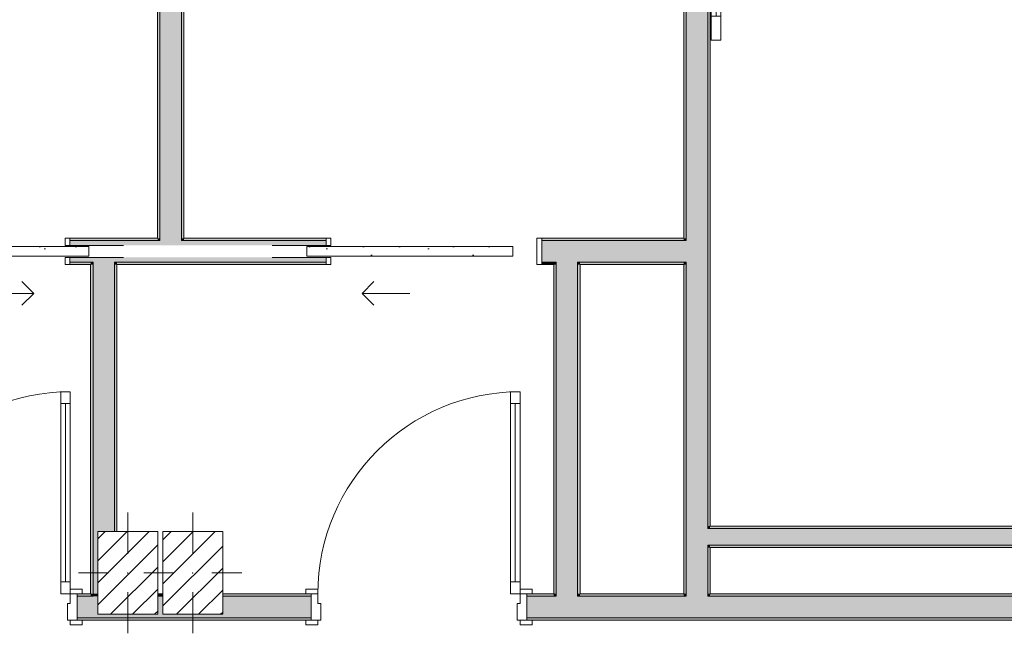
# Model space of a CAD drawing. Header units: millimetres. Extents: x -40968 to 11883, y -17757 to 4746.
# Tile 11 of 29: x -13210 to -9100, y -17139 to -14577. Entities that reach past the tile are written whole.
import ezdxf

# ---------------------------------------------------------------- set-up
doc = ezdxf.new("R2010")
doc.units = ezdxf.units.MM
doc.header["$MEASUREMENT"] = 0
doc.linetypes.add('Wipeout_Contour', pattern=[1000, 0, -1000])
for name, color, linetype in [('10_ESTR_Pilars', 7, 'Continuous'), ('12_FAÇ_Façana', 7, 'Continuous'), ('Puertas Archicad', 7, 'Continuous')]:
    doc.layers.add(name, color=color, linetype=linetype)
for name, color, linetype, lineweight in [('10_ESTR_Pilars_Pluma_Nº__20', 1, 'Continuous', 5), ('10_ESTR_Pilars_Pluma_Nº__28', 7, 'Continuous', 20), ('10_ESTR_Pilars_Pluma_Nº__42', 8, 'Continuous', 25), ('12_FAÇ_Façana_Pluma_Nº__7', 7, 'Continuous', 5), ('Puertas Archicad_Pluma_Nº__1', 7, 'Continuous', 5), ('Puertas Archicad_Pluma_Nº__7', 7, 'Continuous', 5)]:
    doc.layers.add(name, color=color, linetype=linetype, lineweight=lineweight)
for name, color, linetype, lineweight, true_color in [('12_FAÇ_Façana_Pluma_Nº__102', 7, 'Continuous', 5, 0xcccccc), ('12_FAÇ_Façana_Pluma_Nº__176', 7, 'Continuous', 15, 0x93a0c6), ('12_FAÇ_Façana_Pluma_Nº__3', 7, 'Continuous', 5, 0xa4a4a4), ('Puertas Archicad_Pluma_Nº__23', 7, 'Continuous', 5, 0xa4a4a6), ('Puertas Archicad_Pluma_Nº__3', 7, 'Continuous', 5, 0xa4a4a4)]:
    doc.layers.add(name, color=color, linetype=linetype, lineweight=lineweight, true_color=true_color)
pattern_1 = [(0, (0, 0), (0, 779.42), [48.75, -401.25]), (0, (225, 389.7), (0, 779.42), [48.75, -401.25]), (60, (0, 0), (-675, 389.7), [48.75, -401.25]), (60, (450, 0), (-675, 389.7), [48.75, -401.25]), (120, (48.75, 0), (675, 389.7), [48.75, -401.25]), (120, (498.75, 0), (675, 389.7), [48.75, -401.25]), (0, (0, 75), (0, 150), [0, -150, 0, -225]), (45, (75, 75), (-106.066, 106.066), [0, -112.5, 0, -187.5])]
pattern_2 = [(45, (0, 0), (-45.96194, 45.96194), [])]

# ---------------------------------------------------------------- blocks, each defined once
blk = doc.blocks.new('Puerta 27_3')
at = {"layer": 'Puertas Archicad_Pluma_Nº__1', "color": 7, "linetype": 'Continuous', "lineweight": 5}
for p, q in [((382, 794), (382, 844)), ((382, 844), (422, 844)), ((422, 844), (422, 794)), ((422, 794), (382, 794)), ((402, 794), (402, 50)), ((382, 0), (382, 50)), ((382, 50), (422, 50)), ((422, 50), (422, 0)), ((-472, 0), (-472, 19)), ((-472, 19), (-422, 19)), ((-422, 0), (-472, 0)), ((-422, 0), (-450, 0)), ((-450, 0), (-450, -110)), ((-422, 19), (-422, 0)), ((-422, -40), (-422, 0)), ((422, 0), (382, 0)), ((422, 19), (472, 19)), ((422, 0), (422, 19)), ((472, 0), (422, 0)), ((450, 0), (422, 0)), ((422, 0), (422, -40)), ((450, -110), (450, 0)), ((472, 19), (472, 0)), ((-410, -40), (-422, -40)), ((-410, -110), (-410, -40)), ((422, -40), (410, -40)), ((410, -40), (410, -110)), ((-472, -129), (-472, -110)), ((-472, -110), (-422, -110)), ((-450, -110), (-410, -110)), ((-422, -110), (-422, -129)), ((410, -110), (450, -110)), ((422, -110), (472, -110)), ((422, -129), (422, -110)), ((472, -110), (472, -129)), ((-422, -129), (-472, -129)), ((472, -129), (422, -129))]:
    blk.add_line(p, q, dxfattribs=at)
at = {"layer": 'Puertas Archicad_Pluma_Nº__1', "color": 7, "linetype": 'Continuous', "lineweight": 5, "flags": 128}
for points in [[(402, 794), (402, 50), (382, 50), (382, 794)], [(422, 794), (422, 50), (402, 50), (402, 794)]]:
    blk.add_lwpolyline(points, close=True, dxfattribs=at)
at = {"layer": 'Puertas Archicad_Pluma_Nº__3', "color": 253, "linetype": 'Continuous', "lineweight": 5, "true_color": 0xa4a4a4}
blk.add_arc((422, 0), 844, 90, 180, dxfattribs=at)
at = {"layer": 'Puertas Archicad_Pluma_Nº__7', "color": 7, "linetype": 'Continuous', "lineweight": 5}
for p, q in [((-450, 0), (-472, 0)), ((-450, 0), (-472, 0)), ((-450, 0), (-450, -10)), ((-450, 0), (-450, -10)), ((450, 0), (450, -10)), ((450, 0), (450, -10)), ((450, 0), (472, 0)), ((450, 0), (472, 0)), ((-450, -10), (-450, -100)), ((-450, -10), (-450, -100)), ((450, -10), (450, -100)), ((450, -10), (450, -100)), ((-450, -110), (-472, -110)), ((-450, -110), (-472, -110)), ((-450, -100), (-450, -110)), ((-450, -100), (-450, -110)), ((450, -100), (450, -110)), ((450, -100), (450, -110)), ((450, -110), (472, -110)), ((450, -110), (472, -110))]:
    blk.add_line(p, q, dxfattribs=at)
blk = doc.blocks.new('Puerta 27_4')
at = {"layer": 'Puertas Archicad_Pluma_Nº__1', "color": 7, "linetype": 'Continuous', "lineweight": 5}
for p, q in [((382, 794), (382, 844)), ((382, 844), (422, 844)), ((422, 844), (422, 794)), ((422, 794), (382, 794)), ((402, 794), (402, 50)), ((382, 0), (382, 50)), ((382, 50), (422, 50)), ((422, 50), (422, 0)), ((-472, 0), (-472, 19)), ((-472, 19), (-422, 19)), ((-422, 0), (-472, 0)), ((-422, 0), (-450, 0)), ((-450, 0), (-450, -110)), ((-422, 19), (-422, 0)), ((-422, -40), (-422, 0)), ((422, 0), (382, 0)), ((422, 19), (472, 19)), ((422, 0), (422, 19)), ((472, 0), (422, 0)), ((450, 0), (422, 0)), ((422, 0), (422, -40)), ((450, -110), (450, 0)), ((472, 19), (472, 0)), ((-410, -40), (-422, -40)), ((-410, -110), (-410, -40)), ((422, -40), (410, -40)), ((410, -40), (410, -110)), ((-472, -129), (-472, -110)), ((-472, -110), (-422, -110)), ((-450, -110), (-410, -110)), ((-422, -110), (-422, -129)), ((410, -110), (450, -110)), ((422, -110), (472, -110)), ((422, -129), (422, -110)), ((472, -110), (472, -129)), ((-422, -129), (-472, -129)), ((472, -129), (422, -129))]:
    blk.add_line(p, q, dxfattribs=at)
at = {"layer": 'Puertas Archicad_Pluma_Nº__1', "color": 7, "linetype": 'Continuous', "lineweight": 5, "flags": 128}
for points in [[(402, 794), (402, 50), (382, 50), (382, 794)], [(422, 794), (422, 50), (402, 50), (402, 794)]]:
    blk.add_lwpolyline(points, close=True, dxfattribs=at)
at = {"layer": 'Puertas Archicad_Pluma_Nº__3', "color": 253, "linetype": 'Continuous', "lineweight": 5, "true_color": 0xa4a4a4}
blk.add_arc((422, 0), 844, 90, 180, dxfattribs=at)
at = {"layer": 'Puertas Archicad_Pluma_Nº__7', "color": 7, "linetype": 'Continuous', "lineweight": 5}
for p, q in [((-450, 0), (-472, 0)), ((-450, 0), (-472, 0)), ((-450, 0), (-450, -10)), ((-450, 0), (-450, -10)), ((450, 0), (450, -10)), ((450, 0), (450, -10)), ((450, 0), (472, 0)), ((450, 0), (472, 0)), ((-450, -10), (-450, -100)), ((-450, -10), (-450, -100)), ((450, -10), (450, -100)), ((450, -10), (450, -100)), ((-450, -110), (-472, -110)), ((-450, -110), (-472, -110)), ((-450, -100), (-450, -110)), ((-450, -100), (-450, -110)), ((450, -100), (450, -110)), ((450, -100), (450, -110)), ((450, -110), (472, -110)), ((450, -110), (472, -110))]:
    blk.add_line(p, q, dxfattribs=at)
blk = doc.blocks.new('Muro_42_3', base_point=(-18875.4, -17084))
at = {"layer": '12_FAÇ_Façana_Pluma_Nº__102', "linetype": 'Continuous', "lineweight": 0, "true_color": 0xe5e5e5}
for points in [[(-12903.6, -16984), (-12970.4, -16984), (-12970.4, -17074), (-12903.6, -17074)], [(-12903.6, -16984), (-12903.6, -17074), (-12813.6, -17074), (-12813.6, -17059), (-12883.6, -17059), (-12883.6, -16984)], [(-12633.6, -17059), (-12813.6, -17059), (-12813.6, -17074), (-11993.2, -17074), (-11993.2, -16984), (-12362.2, -16984), (-12362.2, -17059), (-12612.2, -17059), (-12612.2, -16984), (-12633.6, -16984)], [(-10970.8, -16984), (-11093.2, -16984), (-11093.2, -17074), (-10970.8, -17074)], [(-10880.8, -16984), (-10970.8, -16984), (-10970.8, -17074), (-10880.8, -17074)], [(-10427.9, -16984), (-10880.8, -16984), (-10880.8, -17074), (-10427.9, -17074)], [(-10337.9, -16984), (-10427.9, -16984), (-10427.9, -17074), (-10337.9, -17074)], [(-10337.9, -16984), (-10337.9, -17074), (-7367.9, -17074), (-7367.9, -16984)]]:
    blk.add_hatch(color=254, dxfattribs=at).paths.add_polyline_path(points)
at = {"layer": '12_FAÇ_Façana_Pluma_Nº__176', "linetype": 'Continuous', "lineweight": 0, "true_color": 0x495063}
for points in [[(-12970.4, -16984), (-12913.6, -16984), (-12913.6, -16974), (-12970.4, -16974)], [(-12903.6, -16974), (-12913.6, -16974), (-12913.6, -16984), (-12903.6, -16984)], [(-12612.2, -16974), (-12633.6, -16974), (-12633.6, -16984), (-12612.2, -16984)], [(-12362.2, -16984), (-11993.2, -16984), (-11993.2, -16974), (-12362.2, -16974)], [(-11093.2, -16984), (-10980.8, -16984), (-10980.8, -16974), (-11093.2, -16974)], [(-10970.8, -16974), (-10980.8, -16974), (-10980.8, -16984), (-10970.8, -16984)], [(-10870.8, -16974), (-10880.8, -16974), (-10880.8, -16984), (-10870.8, -16984)], [(-10437.9, -16974), (-10870.8, -16974), (-10870.8, -16984), (-10437.9, -16984)], [(-10427.9, -16974), (-10437.9, -16974), (-10437.9, -16984), (-10427.9, -16984)], [(-10327.9, -16974), (-10337.9, -16974), (-10337.9, -16984), (-10327.9, -16984)], [(-10327.9, -16974), (-10327.9, -16984), (-7367.9, -16984), (-7367.9, -16974)], [(-12970.4, -17074), (-12970.4, -17084), (-11993.2, -17084), (-11993.2, -17074)], [(-11093.2, -17074), (-11093.2, -17084), (-7367.9, -17084), (-7367.9, -17074)]]:
    blk.add_hatch(color=251, dxfattribs=at).paths.add_polyline_path(points)
at = {"layer": '12_FAÇ_Façana_Pluma_Nº__7', "color": 7, "linetype": 'Continuous', "lineweight": 5}
for p, q in [((-12970.4, -16974), (-12948.4, -16974)), ((-12970.4, -16974), (-12970.4, -16984)), ((-12903.6, -16984), (-12970.4, -16984)), ((-12970.4, -16984), (-12970.4, -17074)), ((-12903.6, -16974), (-12903.6, -16984)), ((-12612.2, -16984), (-12633.6, -16984)), ((-11993.2, -16984), (-12362.2, -16984)), ((-11993.2, -16974), (-12015.2, -16974)), ((-11993.2, -16974), (-11993.2, -16984)), ((-11993.2, -16984), (-11993.2, -17074)), ((-11093.2, -16974), (-11071.2, -16974)), ((-11093.2, -16974), (-11093.2, -16984)), ((-10970.8, -16984), (-11093.2, -16984)), ((-11093.2, -16984), (-11093.2, -17074)), ((-10970.8, -16974), (-10970.8, -16984)), ((-10880.8, -16984), (-10880.8, -16974)), ((-10427.9, -16984), (-10880.8, -16984)), ((-10427.9, -16974), (-10427.9, -16984)), ((-10337.9, -16984), (-10337.9, -16974)), ((-7367.9, -16984), (-10337.9, -16984)), ((-12970.4, -17074), (-12903.6, -17074)), ((-12970.4, -17074), (-12970.4, -17084)), ((-12970.4, -17084), (-12948.4, -17084)), ((-12903.6, -17074), (-12813.6, -17074)), ((-12813.6, -17074), (-11993.2, -17074)), ((-11993.2, -17084), (-12015.2, -17084)), ((-11993.2, -17074), (-11993.2, -17084)), ((-11093.2, -17074), (-10970.8, -17074)), ((-11093.2, -17074), (-11093.2, -17084)), ((-11093.2, -17084), (-11071.2, -17084)), ((-10970.8, -17074), (-10880.8, -17074)), ((-10880.8, -17074), (-10427.9, -17074)), ((-10427.9, -17074), (-10337.9, -17074)), ((-10337.9, -17074), (-7367.9, -17074))]:
    blk.add_line(p, q, dxfattribs=at)
at = {"layer": '12_FAÇ_Façana_Pluma_Nº__7', "color": 7, "linetype": 'Continuous', "lineweight": 5, "flags": 128}
for points in [[(-12913.6, -16974), (-12970.4, -16974)], [(-12612.2, -16974), (-12633.6, -16974)], [(-11993.2, -16974), (-12362.2, -16974)], [(-10980.8, -16974), (-11093.2, -16974)], [(-10437.9, -16974), (-10870.8, -16974)], [(-7367.9, -16974), (-10327.9, -16974)], [(-12970.4, -17084), (-11993.2, -17084)], [(-11093.2, -17084), (-7367.9, -17084)]]:
    blk.add_lwpolyline(points, dxfattribs=at)
at = {"layer": 'Puertas Archicad', "color": 253, "linetype": 'Continuous', "lineweight": 5, "true_color": 0xa4a4a6, "zscale": 1000}
for name, p in [('Puerta 27_3', (-13420.4, -16974)), ('Puerta 27_4', (-11543.2, -16974))]:
    blk.add_blockref(name, p, dxfattribs=at)
blk = doc.blocks.new('Puerta Corredera Exterior 27_2')
at = {"layer": 'Puertas Archicad', "linetype": 'Continuous', "lineweight": 0, "true_color": 0xffffff}
h = blk.add_hatch(dxfattribs=at)
h.set_pattern_fill('Hormigón_en_Masa_0003', style=0, pattern_type=2)
h.set_pattern_definition(pattern_1)
h.paths.add_polyline_path([(428.1, 155), (428.1, 115), (528.1, 115), (528.1, 155)])
h = blk.add_hatch(dxfattribs=at)
h.set_pattern_fill('Hormigón_en_Masa_0003', style=0, pattern_type=2)
h.set_pattern_definition(pattern_1)
h.paths.add_polyline_path([(1602.1, 115), (1602.1, 155), (1502.1, 155), (1502.1, 115)])
at = {"layer": 'Puertas Archicad_Pluma_Nº__1', "color": 7, "linetype": 'Continuous', "lineweight": 5}
for p, q in [((428.1, 155), (528.1, 155)), ((428.1, 115), (428.1, 155)), ((528.1, 155), (528.1, 115)), ((528.1, 135), (1502.1, 135)), ((1502.1, 115), (1502.1, 155)), ((1502.1, 155), (1602.1, 155)), ((1602.1, 155), (1602.1, 115)), ((528.1, 115), (428.1, 115)), ((1602.1, 115), (1502.1, 115))]:
    blk.add_line(p, q, dxfattribs=at)
at = {"layer": 'Puertas Archicad_Pluma_Nº__1', "color": 7, "linetype": 'Continuous', "lineweight": 5, "flags": 128}
for points in [[(528.1, 155), (1502.1, 155), (1502.1, 135), (528.1, 135)], [(528.1, 135), (1502.1, 135), (1502.1, 115), (528.1, 115)]]:
    blk.add_lwpolyline(points, close=True, dxfattribs=at)
at = {"layer": 'Puertas Archicad_Pluma_Nº__3', "color": 253, "linetype": 'Continuous', "lineweight": 5, "true_color": 0xa4a4a4}
for p, q in [((1215.1, 255), (1165.1, 305)), ((1015.1, 255), (1215.1, 255)), ((1215.1, 255), (1165.1, 205))]:
    blk.add_line(p, q, dxfattribs=at)
at = {"layer": 'Puertas Archicad_Pluma_Nº__7', "color": 7, "linetype": 'Continuous', "lineweight": 5}
for p, q in [((-587, 110), (-577, 110)), ((-577, 0), (-577, 110)), ((587, 110), (577, 110)), ((577, 0), (577, 110))]:
    blk.add_line(p, q, dxfattribs=at)
blk = doc.blocks.new('Muro_44_3', base_point=(-10437.9, -17084))
at = {"layer": '12_FAÇ_Façana_Pluma_Nº__102', "linetype": 'Continuous', "lineweight": 0, "true_color": 0xe5e5e5}
for points in [[(-10427.9, -12269), (-10337.9, -12269), (-10337.9, -12169), (-10427.9, -12169)], [(-10427.9, -12319), (-10337.9, -12319), (-10337.9, -12269), (-10427.9, -12269)], [(-10427.9, -12339), (-10337.9, -12339), (-10337.9, -12319), (-10427.9, -12319)], [(-10427.9, -12473), (-10337.9, -12473), (-10337.9, -12339), (-10427.9, -12339)], [(-10427.9, -13709.4), (-10337.9, -13709.4), (-10337.9, -13647), (-10427.9, -13647)], [(-10427.9, -13709.4), (-10427.9, -13799.4), (-10337.9, -13799.4), (-10337.9, -13709.4)], [(-10427.9, -13799.4), (-10427.9, -15499.4), (-10337.9, -15499.4), (-10337.9, -13799.4)], [(-10427.9, -15499.4), (-10427.9, -15589.4), (-10337.9, -15589.4), (-10337.9, -15499.4)], [(-10427.9, -15589.4), (-10427.9, -16701), (-10337.9, -16701), (-10337.9, -15589.4)], [(-10427.9, -16701), (-10427.9, -16771), (-10337.9, -16771), (-10337.9, -16701)], [(-10427.9, -16771), (-10427.9, -16974), (-10337.9, -16974), (-10337.9, -16771)], [(-10337.9, -16974), (-10427.9, -16974), (-10427.9, -16984), (-10337.9, -16984)]]:
    blk.add_hatch(color=254, dxfattribs=at).paths.add_polyline_path(points)
at = {"layer": '12_FAÇ_Façana_Pluma_Nº__176', "linetype": 'Continuous', "lineweight": 0, "true_color": 0x495063}
for points in [[(-10427.9, -12339), (-10437.9, -12339), (-10437.9, -12473), (-10427.9, -12473)], [(-10337.9, -12339), (-10337.9, -12473), (-10327.9, -12473), (-10327.9, -12339)], [(-10327.9, -12483), (-10327.9, -12473), (-10337.9, -12473), (-10437.9, -12473), (-10437.9, -12483)], [(-10327.9, -13647), (-10327.9, -13637), (-10437.9, -13637), (-10437.9, -13647), (-10337.9, -13647)], [(-10437.9, -13647), (-10437.9, -13699.4), (-10427.9, -13699.4), (-10427.9, -13647)], [(-10337.9, -16691), (-10327.9, -16691), (-10327.9, -13647), (-10337.9, -13647)], [(-10437.9, -13699.4), (-10437.9, -13709.4), (-10427.9, -13709.4), (-10427.9, -13699.4)], [(-10437.9, -13799.4), (-10437.9, -13809.4), (-10427.9, -13809.4), (-10427.9, -13799.4)], [(-10437.9, -13809.4), (-10437.9, -15489.4), (-10427.9, -15489.4), (-10427.9, -13809.4)], [(-10437.9, -15489.4), (-10437.9, -15499.4), (-10427.9, -15499.4), (-10427.9, -15489.4)], [(-10437.9, -15589.4), (-10437.9, -15599.4), (-10427.9, -15599.4), (-10427.9, -15589.4)], [(-10437.9, -15599.4), (-10437.9, -16974), (-10427.9, -16974), (-10427.9, -15599.4)], [(-10337.9, -16691), (-10337.9, -16701), (-10327.9, -16701), (-10327.9, -16691)], [(-10337.9, -16771), (-10337.9, -16781), (-10327.9, -16781), (-10327.9, -16771)], [(-10337.9, -16781), (-10337.9, -16974), (-10327.9, -16974), (-10327.9, -16781)]]:
    blk.add_hatch(color=251, dxfattribs=at).paths.add_polyline_path(points)
at = {"layer": '12_FAÇ_Façana_Pluma_Nº__7', "color": 7, "linetype": 'Continuous', "lineweight": 5}
for p, q in [((-10427.9, -12169), (-10427.9, -12269)), ((-10337.9, -12269), (-10337.9, -12169)), ((-10427.9, -12269), (-10427.9, -12319)), ((-10337.9, -12319), (-10337.9, -12269)), ((-10427.9, -12319), (-10427.9, -12339)), ((-10337.9, -12339), (-10337.9, -12319)), ((-10427.9, -12339), (-10427.9, -12473)), ((-10337.9, -12473), (-10337.9, -12339)), ((-10437.9, -12473), (-10437.9, -12483)), ((-10337.9, -12473), (-10437.9, -12473)), ((-10437.9, -12483), (-10327.9, -12483)), ((-10327.9, -12473), (-10327.9, -12483)), ((-10437.9, -13637), (-10327.9, -13637)), ((-10437.9, -13647), (-10437.9, -13637)), ((-10327.9, -13647), (-10327.9, -13637)), ((-10337.9, -13647), (-10437.9, -13647)), ((-10427.9, -13647), (-10427.9, -13709.4)), ((-10337.9, -13709.4), (-10337.9, -13647)), ((-10427.9, -13709.4), (-10437.9, -13709.4)), ((-10337.9, -13799.4), (-10337.9, -13709.4)), ((-10437.9, -13799.4), (-10427.9, -13799.4)), ((-10427.9, -13799.4), (-10427.9, -15499.4)), ((-10337.9, -15499.4), (-10337.9, -13799.4)), ((-10427.9, -15499.4), (-10437.9, -15499.4)), ((-10337.9, -15589.4), (-10337.9, -15499.4)), ((-10437.9, -15589.4), (-10427.9, -15589.4)), ((-10427.9, -15589.4), (-10427.9, -16701)), ((-10337.9, -16701), (-10337.9, -15589.4)), ((-10427.9, -16701), (-10427.9, -16771)), ((-10327.9, -16701), (-10337.9, -16701)), ((-10427.9, -16771), (-10427.9, -16974)), ((-10337.9, -16771), (-10327.9, -16771)), ((-10337.9, -16974), (-10337.9, -16771)), ((-10427.9, -16974), (-10427.9, -16984)), ((-10337.9, -16984), (-10337.9, -16974))]:
    blk.add_line(p, q, dxfattribs=at)
at = {"layer": '12_FAÇ_Façana_Pluma_Nº__7', "color": 7, "linetype": 'Continuous', "lineweight": 5, "flags": 128}
for points in [[(-10437.9, -12339), (-10437.9, -12473)], [(-10327.9, -12473), (-10327.9, -12339)], [(-10437.9, -13647), (-10437.9, -13699.4)], [(-10327.9, -16691), (-10327.9, -13647)], [(-10437.9, -13809.4), (-10437.9, -15489.4)], [(-10437.9, -15599.4), (-10437.9, -16974)], [(-10327.9, -16974), (-10327.9, -16781)]]:
    blk.add_lwpolyline(points, dxfattribs=at)
at = {"layer": 'Puertas Archicad', "color": 253, "linetype": 'Continuous', "lineweight": 5, "true_color": 0xa4a4a6, "zscale": 1000, "rotation": 270}
blk.add_blockref('Puerta Corredera Exterior 27_2', (-10437.9, -13060), dxfattribs=at)
blk = doc.blocks.new('Puerta Corredera Empotrada 27_2')
at = {"layer": 'Puertas Archicad', "linetype": 'Continuous', "lineweight": 0, "true_color": 0xffffff}
h = blk.add_hatch(dxfattribs=at)
h.set_pattern_fill('Hormigón_en_Masa_0003', style=0, pattern_type=2)
h.set_pattern_definition(pattern_1)
h.paths.add_polyline_path([(-330, -35), (-330, -75), (530, -75), (530, -35)])
at = {"layer": 'Puertas Archicad_Pluma_Nº__23', "color": 253, "linetype": 'Continuous', "lineweight": 5, "true_color": 0xa4a4a6}
for p, q in [((-430, 0), (-450, 0)), ((-450, 0), (-450, -110)), ((-430, -110), (-430, 0)), ((450, 0), (430, 0)), ((430, 0), (430, -30)), ((450, -30), (450, 0)), ((430, -30), (450, -30)), ((450, -80), (430, -80)), ((430, -80), (430, -110)), ((450, -110), (450, -80)), ((-450, -110), (-430, -110)), ((430, -110), (450, -110))]:
    blk.add_line(p, q, dxfattribs=at)
at = {"layer": 'Puertas Archicad_Pluma_Nº__3', "color": 253, "linetype": 'Continuous', "lineweight": 5, "true_color": 0xa4a4a4}
for p, q in [((300, 120), (250, 170)), ((100, 120), (300, 120)), ((300, 120), (250, 70)), ((-330, -35), (530, -35)), ((-330, -75), (-330, -35)), ((530, -35), (530, -75)), ((530, -75), (-330, -75))]:
    blk.add_line(p, q, dxfattribs=at)
at = {"layer": 'Puertas Archicad_Pluma_Nº__7', "color": 7, "linetype": 'Continuous', "lineweight": 5}
for p, q in [((-450, -10), (-450, 0)), ((-450, -10), (-450, 0)), ((450, -10), (450, 0)), ((450, -10), (450, 0)), ((-450, -100), (-450, -10)), ((-450, -100), (-450, -10)), ((450, -30), (450, -10)), ((450, -30), (450, -10)), ((450, -100), (450, -80)), ((450, -100), (450, -80)), ((-450, -110), (-450, -100)), ((-450, -110), (-450, -100)), ((450, -110), (450, -100)), ((450, -110), (450, -100))]:
    blk.add_line(p, q, dxfattribs=at)
blk = doc.blocks.new('Puerta Corredera Empotrada 27')
at = {"layer": 'Puertas Archicad', "linetype": 'Continuous', "lineweight": 0, "true_color": 0xffffff}
h = blk.add_hatch(dxfattribs=at)
h.set_pattern_fill('Hormigón_en_Masa_0003', style=0, pattern_type=2)
h.set_pattern_definition(pattern_1)
h.paths.add_polyline_path([(-330, -35), (-330, -75), (530, -75), (530, -35)])
at = {"layer": 'Puertas Archicad_Pluma_Nº__23', "color": 253, "linetype": 'Continuous', "lineweight": 5, "true_color": 0xa4a4a6}
for p, q in [((-430, 0), (-450, 0)), ((-450, 0), (-450, -110)), ((-430, -110), (-430, 0)), ((450, 0), (430, 0)), ((430, 0), (430, -30)), ((450, -30), (450, 0)), ((430, -30), (450, -30)), ((450, -80), (430, -80)), ((430, -80), (430, -110)), ((450, -110), (450, -80)), ((-450, -110), (-430, -110)), ((430, -110), (450, -110))]:
    blk.add_line(p, q, dxfattribs=at)
at = {"layer": 'Puertas Archicad_Pluma_Nº__3', "color": 253, "linetype": 'Continuous', "lineweight": 5, "true_color": 0xa4a4a4}
for p, q in [((300, 120), (250, 170)), ((100, 120), (300, 120)), ((300, 120), (250, 70)), ((-330, -35), (530, -35)), ((-330, -75), (-330, -35)), ((530, -35), (530, -75)), ((530, -75), (-330, -75))]:
    blk.add_line(p, q, dxfattribs=at)
at = {"layer": 'Puertas Archicad_Pluma_Nº__7', "color": 7, "linetype": 'Continuous', "lineweight": 5}
for p, q in [((-450, -10), (-450, 0)), ((-450, -10), (-450, 0)), ((450, -10), (450, 0)), ((450, -10), (450, 0)), ((-450, -100), (-450, -10)), ((-450, -100), (-450, -10)), ((450, -30), (450, -10)), ((450, -30), (450, -10)), ((450, -100), (450, -80)), ((450, -100), (450, -80)), ((-450, -110), (-450, -100)), ((-450, -110), (-450, -100)), ((450, -110), (450, -100)), ((450, -110), (450, -100))]:
    blk.add_line(p, q, dxfattribs=at)
blk = doc.blocks.new('Muro_54_3', base_point=(-10437.9, -15599.4))
at = {"layer": '12_FAÇ_Façana_Pluma_Nº__102', "linetype": 'Continuous', "lineweight": 0, "true_color": 0xe5e5e5}
for points in [[(-13000.5, -15499.4), (-13000.5, -15519.4), (-12903.6, -15519.4), (-12903.6, -15499.4)], [(-12903.6, -15499.4), (-12903.6, -15519.4), (-12813.6, -15519.4), (-12813.6, -15499.4)], [(-12813.6, -15499.4), (-12813.6, -15519.4), (-12624.2, -15519.4), (-12624.2, -15499.4)], [(-12624.2, -15499.4), (-12624.2, -15519.4), (-12534.2, -15519.4), (-12534.2, -15499.4)], [(-11930.9, -15499.4), (-12534.2, -15499.4), (-12534.2, -15519.4), (-12155.5, -15519.4), (-11930.9, -15519.4)], [(-10970.8, -15499.4), (-11030.9, -15499.4), (-11030.9, -15589.4), (-10970.8, -15589.4)], [(-10970.8, -15589.4), (-10880.8, -15589.4), (-10880.8, -15499.4), (-10970.8, -15499.4)], [(-10880.8, -15589.4), (-10437.9, -15589.4), (-10437.9, -15499.4), (-10880.8, -15499.4)], [(-10437.9, -15499.4), (-10437.9, -15589.4), (-10427.9, -15589.4), (-10427.9, -15499.4)], [(-13000.5, -15589.4), (-12903.6, -15589.4), (-12903.6, -15569.4), (-13000.5, -15569.4)], [(-12903.6, -15589.4), (-12813.6, -15589.4), (-12813.6, -15569.4), (-12903.6, -15569.4)], [(-12813.6, -15589.4), (-12624.2, -15589.4), (-12624.2, -15569.4), (-12813.6, -15569.4)], [(-12624.2, -15589.4), (-12534.2, -15589.4), (-12534.2, -15569.4), (-12624.2, -15569.4)], [(-12534.2, -15569.4), (-12534.2, -15589.4), (-11930.9, -15589.4), (-11930.9, -15569.4), (-12155.5, -15569.4)]]:
    blk.add_hatch(color=254, dxfattribs=at).paths.add_polyline_path(points)
at = {"layer": '12_FAÇ_Façana_Pluma_Nº__176', "linetype": 'Continuous', "lineweight": 0, "true_color": 0x495063}
for points in [[(-12634.2, -15489.4), (-13000.5, -15489.4), (-13000.5, -15499.4), (-12634.2, -15499.4)], [(-12634.2, -15499.4), (-12624.2, -15499.4), (-12624.2, -15489.4), (-12634.2, -15489.4)], [(-12534.2, -15499.4), (-12524.2, -15499.4), (-12524.2, -15489.4), (-12534.2, -15489.4)], [(-11930.9, -15489.4), (-12524.2, -15489.4), (-12524.2, -15499.4), (-11930.9, -15499.4)], [(-10437.9, -15489.4), (-11030.9, -15489.4), (-11030.9, -15499.4), (-10437.9, -15499.4)], [(-13000.5, -15599.4), (-12913.6, -15599.4), (-12913.6, -15589.4), (-13000.5, -15589.4)], [(-12913.6, -15599.4), (-12903.6, -15599.4), (-12903.6, -15589.4), (-12913.6, -15589.4)], [(-12813.6, -15599.4), (-12803.6, -15599.4), (-12803.6, -15589.4), (-12813.6, -15589.4)], [(-11930.9, -15589.4), (-12803.6, -15589.4), (-12803.6, -15599.4), (-11930.9, -15599.4)], [(-11030.9, -15589.4), (-11030.9, -15599.4), (-10980.8, -15599.4), (-10980.8, -15589.4)], [(-10980.8, -15599.4), (-10970.8, -15599.4), (-10970.8, -15589.4), (-10980.8, -15589.4)], [(-10880.8, -15599.4), (-10870.8, -15599.4), (-10870.8, -15589.4), (-10880.8, -15589.4)], [(-10870.8, -15599.4), (-10437.9, -15599.4), (-10437.9, -15589.4), (-10870.8, -15589.4)]]:
    blk.add_hatch(color=251, dxfattribs=at).paths.add_polyline_path(points)
at = {"layer": '12_FAÇ_Façana_Pluma_Nº__3', "color": 253, "linetype": 'Continuous', "lineweight": 5, "true_color": 0xa4a4a4}
for p, q in [((-12775.9, -15519.4), (-13000.5, -15519.4)), ((-12155.5, -15519.4), (-11930.9, -15519.4)), ((-13000.5, -15569.4), (-12775.9, -15569.4)), ((-11930.9, -15569.4), (-12155.5, -15569.4))]:
    blk.add_line(p, q, dxfattribs=at)
at = {"layer": '12_FAÇ_Façana_Pluma_Nº__7', "color": 7, "linetype": 'Continuous', "lineweight": 5}
for p, q in [((-13000.5, -15489.4), (-13000.5, -15499.4)), ((-12624.2, -15489.4), (-12624.2, -15499.4)), ((-12534.2, -15499.4), (-12534.2, -15489.4)), ((-11930.9, -15489.4), (-11930.9, -15499.4)), ((-11030.9, -15489.4), (-11030.9, -15499.4)), ((-12903.6, -15499.4), (-13000.5, -15499.4)), ((-13000.5, -15499.4), (-13000.5, -15519.4)), ((-12813.6, -15499.4), (-12903.6, -15499.4)), ((-12624.2, -15499.4), (-12813.6, -15499.4)), ((-11930.9, -15499.4), (-12534.2, -15499.4)), ((-11930.9, -15499.4), (-11930.9, -15519.4)), ((-10970.8, -15499.4), (-11030.9, -15499.4)), ((-11030.9, -15499.4), (-11030.9, -15589.4)), ((-10880.8, -15499.4), (-10970.8, -15499.4)), ((-10437.9, -15499.4), (-10880.8, -15499.4)), ((-10427.9, -15499.4), (-10437.9, -15499.4)), ((-13000.5, -15569.4), (-13000.5, -15589.4)), ((-11930.9, -15569.4), (-11930.9, -15589.4)), ((-13000.5, -15589.4), (-12903.6, -15589.4)), ((-13000.5, -15589.4), (-13000.5, -15599.4)), ((-12903.6, -15589.4), (-12903.6, -15599.4)), ((-12813.6, -15599.4), (-12813.6, -15589.4)), ((-12813.6, -15589.4), (-12624.2, -15589.4)), ((-12624.2, -15589.4), (-12534.2, -15589.4)), ((-12534.2, -15589.4), (-11930.9, -15589.4)), ((-11930.9, -15589.4), (-11930.9, -15599.4)), ((-11030.9, -15589.4), (-10970.8, -15589.4)), ((-11030.9, -15589.4), (-11030.9, -15599.4)), ((-10970.8, -15589.4), (-10970.8, -15599.4)), ((-10880.8, -15599.4), (-10880.8, -15589.4)), ((-10880.8, -15589.4), (-10437.9, -15589.4)), ((-10437.9, -15589.4), (-10427.9, -15589.4))]:
    blk.add_line(p, q, dxfattribs=at)
at = {"layer": '12_FAÇ_Façana_Pluma_Nº__7', "color": 7, "linetype": 'Continuous', "lineweight": 5, "flags": 128}
for points in [[(-12634.2, -15489.4), (-13000.5, -15489.4)], [(-11930.9, -15489.4), (-12524.2, -15489.4)], [(-10437.9, -15489.4), (-11030.9, -15489.4)], [(-13000.5, -15599.4), (-12913.6, -15599.4)], [(-12803.6, -15599.4), (-11930.9, -15599.4)], [(-11030.9, -15599.4), (-10980.8, -15599.4)], [(-10870.8, -15599.4), (-10437.9, -15599.4)]]:
    blk.add_lwpolyline(points, dxfattribs=at)
at = {"layer": 'Puertas Archicad', "color": 253, "linetype": 'Continuous', "lineweight": 5, "true_color": 0xa4a4a6, "xscale": -1, "zscale": 1000, "rotation": 180}
blk.add_blockref('Puerta Corredera Empotrada 27_2', (-13450.5, -15599.4), dxfattribs=at)
at = {"layer": 'Puertas Archicad', "color": 253, "linetype": 'Continuous', "lineweight": 5, "true_color": 0xa4a4a6, "zscale": 1000, "rotation": 180}
blk.add_blockref('Puerta Corredera Empotrada 27', (-11480.9, -15599.4), dxfattribs=at)
blk = doc.blocks.new('Muro_55_3', base_point=(-12913.6, -17084))
at = {"layer": '12_FAÇ_Façana_Pluma_Nº__102', "linetype": 'Continuous', "lineweight": 0, "true_color": 0xe5e5e5}
for points in [[(-12903.6, -15599.4), (-12813.6, -15599.4), (-12813.6, -15589.4), (-12903.6, -15589.4)], [(-12813.6, -15599.4), (-12903.6, -15599.4), (-12903.6, -16974), (-12883.6, -16974), (-12883.6, -16714), (-12813.6, -16714)], [(-12903.6, -16974), (-12903.6, -16984), (-12883.6, -16984), (-12883.6, -16974)]]:
    blk.add_hatch(color=254, dxfattribs=at).paths.add_polyline_path(points)
at = {"layer": '12_FAÇ_Façana_Pluma_Nº__176', "linetype": 'Continuous', "lineweight": 0, "true_color": 0x495063}
for points in [[(-12913.6, -15599.4), (-12913.6, -16974), (-12903.6, -16974), (-12903.6, -15599.4)], [(-12813.6, -16714), (-12803.6, -16714), (-12803.6, -15599.4), (-12813.6, -15599.4)]]:
    blk.add_hatch(color=251, dxfattribs=at).paths.add_polyline_path(points)
at = {"layer": '12_FAÇ_Façana_Pluma_Nº__7', "color": 7, "linetype": 'Continuous', "lineweight": 5}
for p, q in [((-12903.6, -15589.4), (-12903.6, -15599.4)), ((-12903.6, -15599.4), (-12903.6, -16974)), ((-12813.6, -15599.4), (-12813.6, -15589.4)), ((-12813.6, -16714), (-12813.6, -15599.4)), ((-12903.6, -16974), (-12903.6, -16984))]:
    blk.add_line(p, q, dxfattribs=at)
at = {"layer": '12_FAÇ_Façana_Pluma_Nº__7', "color": 7, "linetype": 'Continuous', "lineweight": 5, "flags": 128}
for points in [[(-12913.6, -15599.4), (-12913.6, -16974)], [(-12803.6, -16714), (-12803.6, -15599.4)]]:
    blk.add_lwpolyline(points, dxfattribs=at)
blk = doc.blocks.new('Muro_56_3', base_point=(-10980.8, -17084))
at = {"layer": '12_FAÇ_Façana_Pluma_Nº__102', "linetype": 'Continuous', "lineweight": 0, "true_color": 0xe5e5e5}
for points in [[(-10970.8, -15599.4), (-10880.8, -15599.4), (-10880.8, -15589.4), (-10970.8, -15589.4)], [(-10880.8, -16974), (-10880.8, -15599.4), (-10970.8, -15599.4), (-10970.8, -16974)], [(-10880.8, -16974), (-10970.8, -16974), (-10970.8, -16984), (-10880.8, -16984)]]:
    blk.add_hatch(color=254, dxfattribs=at).paths.add_polyline_path(points)
at = {"layer": '12_FAÇ_Façana_Pluma_Nº__176', "linetype": 'Continuous', "lineweight": 0, "true_color": 0x495063}
for points in [[(-10980.8, -15599.4), (-10980.8, -16974), (-10970.8, -16974), (-10970.8, -15599.4)], [(-10870.8, -16974), (-10870.8, -15599.4), (-10880.8, -15599.4), (-10880.8, -16974)]]:
    blk.add_hatch(color=251, dxfattribs=at).paths.add_polyline_path(points)
at = {"layer": '12_FAÇ_Façana_Pluma_Nº__7', "color": 7, "linetype": 'Continuous', "lineweight": 5}
for p, q in [((-10970.8, -15589.4), (-10970.8, -15599.4)), ((-10970.8, -15599.4), (-10970.8, -16974)), ((-10880.8, -15599.4), (-10880.8, -15589.4)), ((-10880.8, -16974), (-10880.8, -15599.4)), ((-10970.8, -16974), (-10970.8, -16984)), ((-10880.8, -16984), (-10880.8, -16974))]:
    blk.add_line(p, q, dxfattribs=at)
at = {"layer": '12_FAÇ_Façana_Pluma_Nº__7', "color": 7, "linetype": 'Continuous', "lineweight": 5, "flags": 128}
for points in [[(-10980.8, -15599.4), (-10980.8, -16974)], [(-10870.8, -16974), (-10870.8, -15599.4)]]:
    blk.add_lwpolyline(points, dxfattribs=at)
blk = doc.blocks.new('Muro_57_3', base_point=(-12634.2, -15599.4))
at = {"layer": '12_FAÇ_Façana_Pluma_Nº__102', "linetype": 'Continuous', "lineweight": 0, "true_color": 0xe5e5e5}
for points in [[(-12624.2, -13809.4), (-12534.2, -13809.4), (-12534.2, -13799.4), (-12624.2, -13799.4)], [(-12534.2, -15489.4), (-12534.2, -13809.4), (-12624.2, -13809.4), (-12624.2, -15489.4)], [(-12624.2, -15499.4), (-12534.2, -15499.4), (-12534.2, -15489.4), (-12624.2, -15489.4)]]:
    blk.add_hatch(color=254, dxfattribs=at).paths.add_polyline_path(points)
at = {"layer": '12_FAÇ_Façana_Pluma_Nº__176', "linetype": 'Continuous', "lineweight": 0, "true_color": 0x495063}
for points in [[(-12634.2, -13809.4), (-12634.2, -15489.4), (-12624.2, -15489.4), (-12624.2, -13809.4)], [(-12524.2, -15489.4), (-12524.2, -13809.4), (-12534.2, -13809.4), (-12534.2, -15489.4)]]:
    blk.add_hatch(color=251, dxfattribs=at).paths.add_polyline_path(points)
at = {"layer": '12_FAÇ_Façana_Pluma_Nº__7', "color": 7, "linetype": 'Continuous', "lineweight": 5}
for p, q in [((-12624.2, -13799.4), (-12624.2, -13809.4)), ((-12534.2, -13809.4), (-12534.2, -13799.4)), ((-12624.2, -13809.4), (-12624.2, -15489.4)), ((-12534.2, -15489.4), (-12534.2, -13809.4)), ((-12624.2, -15489.4), (-12624.2, -15499.4)), ((-12534.2, -15499.4), (-12534.2, -15489.4))]:
    blk.add_line(p, q, dxfattribs=at)
at = {"layer": '12_FAÇ_Façana_Pluma_Nº__7', "color": 7, "linetype": 'Continuous', "lineweight": 5, "flags": 128}
for points in [[(-12634.2, -13809.4), (-12634.2, -15489.4)], [(-12524.2, -15489.4), (-12524.2, -13809.4)]]:
    blk.add_lwpolyline(points, dxfattribs=at)
blk = doc.blocks.new('Muro_58_3', base_point=(-3748.9, -16691))
at = {"layer": '12_FAÇ_Façana_Pluma_Nº__102', "linetype": 'Continuous', "lineweight": 0, "true_color": 0xe5e5e5}
for points in [[(-10337.9, -16701), (-10337.9, -16771), (-10327.9, -16771), (-10327.9, -16701)], [(-10327.9, -16701), (-10327.9, -16771), (-7367.9, -16771), (-7367.9, -16701)]]:
    blk.add_hatch(color=254, dxfattribs=at).paths.add_polyline_path(points)
at = {"layer": '12_FAÇ_Façana_Pluma_Nº__176', "linetype": 'Continuous', "lineweight": 0, "true_color": 0x495063}
for points in [[(-10327.9, -16691), (-10327.9, -16701), (-7367.9, -16701), (-7367.9, -16691)], [(-10327.9, -16781), (-7367.9, -16781), (-7367.9, -16771), (-10327.9, -16771)]]:
    blk.add_hatch(color=251, dxfattribs=at).paths.add_polyline_path(points)
at = {"layer": '12_FAÇ_Façana_Pluma_Nº__7', "color": 7, "linetype": 'Continuous', "lineweight": 5}
for p, q in [((-10327.9, -16701), (-10337.9, -16701)), ((-7367.9, -16701), (-10327.9, -16701)), ((-10337.9, -16771), (-10327.9, -16771)), ((-10327.9, -16771), (-7367.9, -16771))]:
    blk.add_line(p, q, dxfattribs=at)
at = {"layer": '12_FAÇ_Façana_Pluma_Nº__7', "color": 7, "linetype": 'Continuous', "lineweight": 5, "flags": 128}
for points in [[(-7367.9, -16691), (-10327.9, -16691)], [(-10327.9, -16781), (-7367.9, -16781)]]:
    blk.add_lwpolyline(points, dxfattribs=at)
blk = doc.blocks.new('Pilar_23_3', base_point=(-12758.6, -16886.5))
at = {"color": 254, "linetype": 'Wipeout_Contour', "lineweight": 0, "ltscale": 84659.834161}
blk.add_wipeout([(-12883.6, -17059), (-12633.6, -17059), (-12633.6, -16714), (-12883.6, -16714)], dxfattribs=at).dxf.layer = '10_ESTR_Pilars'
at = {"layer": '10_ESTR_Pilars_Pluma_Nº__42', "linetype": 'Continuous', "lineweight": 25}
h = blk.add_hatch(dxfattribs=at)
h.set_pattern_fill('00_GCT_trama_45º_e1_400__07', color=8, style=0, pattern_type=2)
h.set_pattern_definition(pattern_2)
h.paths.add_polyline_path([(-12883.6, -17059), (-12633.6, -17059), (-12633.6, -16714), (-12883.6, -16714)])
at = {"layer": '10_ESTR_Pilars_Pluma_Nº__20', "color": 1, "linetype": 'Continuous', "lineweight": 5}
for p, q in [((-12758.6, -16806.5), (-12758.6, -16634)), ((-12838.6, -16886.5), (-12963.6, -16886.5)), ((-12678.6, -16886.5), (-12553.6, -16886.5)), ((-12758.6, -16966.5), (-12758.6, -17139))]:
    blk.add_line(p, q, dxfattribs=at)
blk.add_point((-12758.6, -16886.5), dxfattribs=at)
at = {"layer": '10_ESTR_Pilars_Pluma_Nº__28', "color": 7, "linetype": 'Continuous', "lineweight": 20, "flags": 128}
blk.add_lwpolyline([(-12883.6, -17059), (-12633.6, -17059), (-12633.6, -16714), (-12883.6, -16714)], close=True, dxfattribs=at)
blk = doc.blocks.new('Pilar_24_3', base_point=(-12487.2, -16886.5))
at = {"color": 254, "linetype": 'Wipeout_Contour', "lineweight": 0, "ltscale": 84009.856911}
blk.add_wipeout([(-12612.2, -17059), (-12362.2, -17059), (-12362.2, -16714), (-12612.2, -16714)], dxfattribs=at).dxf.layer = '10_ESTR_Pilars'
at = {"layer": '10_ESTR_Pilars_Pluma_Nº__42', "linetype": 'Continuous', "lineweight": 25}
h = blk.add_hatch(dxfattribs=at)
h.set_pattern_fill('00_GCT_trama_45º_e1_400__07', color=8, style=0, pattern_type=2)
h.set_pattern_definition(pattern_2)
h.paths.add_polyline_path([(-12612.2, -17059), (-12362.2, -17059), (-12362.2, -16714), (-12612.2, -16714)])
at = {"layer": '10_ESTR_Pilars_Pluma_Nº__20', "color": 1, "linetype": 'Continuous', "lineweight": 5}
for p, q in [((-12487.2, -16806.5), (-12487.2, -16634)), ((-12567.2, -16886.5), (-12692.2, -16886.5)), ((-12407.2, -16886.5), (-12282.2, -16886.5)), ((-12487.2, -16966.5), (-12487.2, -17139))]:
    blk.add_line(p, q, dxfattribs=at)
blk.add_point((-12487.2, -16886.5), dxfattribs=at)
at = {"layer": '10_ESTR_Pilars_Pluma_Nº__28', "color": 7, "linetype": 'Continuous', "lineweight": 20, "flags": 128}
blk.add_lwpolyline([(-12612.2, -17059), (-12362.2, -17059), (-12362.2, -16714), (-12612.2, -16714)], close=True, dxfattribs=at)

msp = doc.modelspace()

# ---------------------------------------------------------------- block references
at = {"layer": '12_FAÇ_Façana', "color": 7, "lineweight": 20}
for name, p in [('Muro_44_3', (-10437.9, -17084)), ('Muro_57_3', (-12634.2, -15599.4)), ('Muro_54_3', (-10437.9, -15599.4)), ('Muro_55_3', (-12913.6, -17084)), ('Muro_56_3', (-10980.8, -17084)), ('Muro_42_3', (-18875.4, -17084)), ('Muro_58_3', (-3748.9, -16691))]:
    msp.add_blockref(name, p, dxfattribs=at)

# ---------------------------------------------------------------- next in the draw order: block references
at = {"layer": '10_ESTR_Pilars', "color": 7, "lineweight": 20}
msp.add_blockref('Pilar_23_3', (-12758.6, -16886.5), dxfattribs=at)

# ---------------------------------------------------------------- next in the draw order: block references
msp.add_blockref('Pilar_24_3', (-12487.2, -16886.5), dxfattribs=at)

doc.saveas('drawing.dxf')
